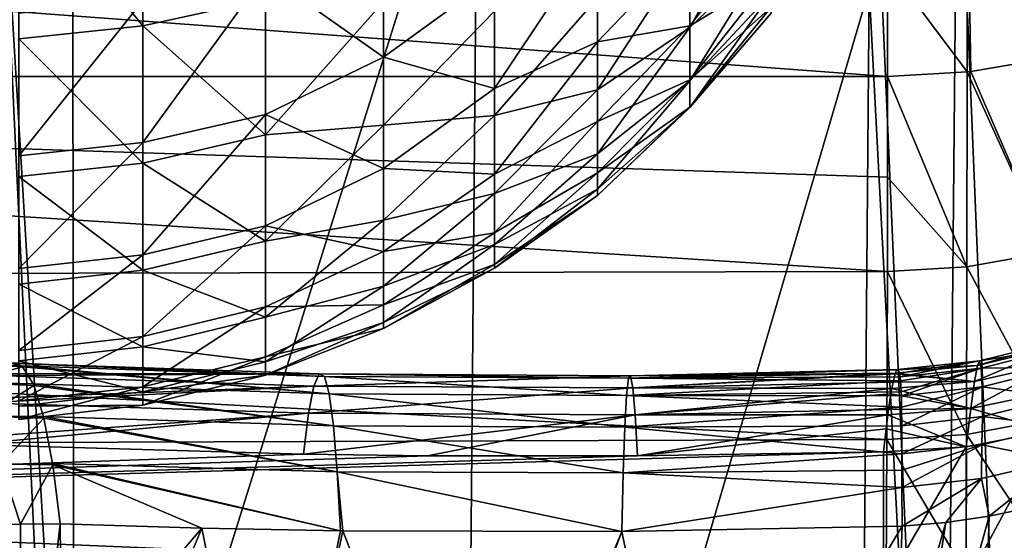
# Model space of a CAD drawing. Header units: metres. Extents: x -22 to 72, y -222 to 22.
# Tile 237 of 256: x 64.57 to 69.5, y -19.53 to -16.92. Entities that reach past the tile are written whole.
import ezdxf

# ---------------------------------------------------------------- set-up
doc = ezdxf.new("R2010")
doc.units = ezdxf.units.M
doc.layers.add('solid_509499_SW0002_01', color=7, linetype='CONTINUOUS')

msp = doc.modelspace()

# ---------------------------------------------------------------- linework, layer by layer
at = {"layer": 'solid_509499_SW0002_01'}
for points in [[(69.190331, -23.771902, 116.263138), (68.833664, -15.586576, 104.691223), (68.822372, -16.762787, 106.363914)], [(69.265678, -15.671681, 104.711929), (68.833664, -15.586576, 104.691223), (69.190331, -23.771902, 116.263138)], [(64.45636, -15.708315, 104.718361), (64.837799, -22.062777, 113.876381), (64.830643, -15.602813, 104.661674)], [(64.830643, -15.602813, 104.661674), (64.837799, -22.062777, 113.876381), (66.862045, -15.601653, 104.804047)], [(64.837799, -22.062777, 113.876381), (66.791405, -23.696112, 116.345337), (66.862045, -15.601653, 104.804047)], [(68.822372, -16.762787, 106.363914), (66.862045, -15.601653, 104.804047), (66.791405, -23.696112, 116.345337)], [(69.265678, -15.671681, 104.711929), (69.190331, -23.771902, 116.263138), (69.602638, -23.868196, 116.19825)], [(69.685043, -15.770763, 104.644653), (69.265678, -15.671681, 104.711929), (69.602638, -23.868196, 116.19825)], [(64.45636, -15.708315, 104.718361), (64.837654, -23.733, 116.26387), (64.837799, -22.062777, 113.876381)], [(64.46199, -23.803009, 116.271606), (64.837654, -23.733, 116.26387), (64.45636, -15.708315, 104.718361)], [(69.312187, -16.034084, 54.479965), (69.723587, -15.968783, 54.534119), (69.725456, -17.110849, 56.018856)], [(69.312187, -16.034084, 54.479965), (69.314064, -17.180368, 55.970177), (68.914673, -16.644348, 55.195091)], [(69.312187, -16.034084, 54.479965), (69.725456, -17.110849, 56.018856), (69.332298, -17.178318, 55.971611)], [(69.312187, -16.034084, 54.479965), (69.332298, -17.178318, 55.971611), (69.314064, -17.180368, 55.970177)], [(53.5, -16.053226, 54.461391), (68.915131, -17.202192, 55.954895), (53.5, -17.202192, 55.954895)], [(53.5, -16.053226, 54.461391), (68.914673, -16.644348, 55.195091), (68.915131, -17.202192, 55.954895)], [(65.183495, -16.118237, 77.778358), (65.183495, -16.949562, 76.253868), (64.561676, -16.179644, 77.815613)], [(65.183495, -16.118237, 77.778358), (65.798096, -16.813774, 76.187744), (65.183495, -16.949562, 76.253868)], [(65.183495, -16.949562, 76.253868), (64.561676, -17.014135, 76.285309), (64.561676, -16.179644, 77.815613)], [(68.330727, -16.216549, 72.720711), (67.92469, -16.95726, 71.787834), (67.92469, -16.556847, 73.269463)], [(68.330727, -16.216549, 72.720711), (68.330727, -16.564034, 71.300659), (67.92469, -16.95726, 71.787834)], [(66.388702, -17.105808, 61.023075), (66.388702, -16.407169, 59.509361), (65.798096, -16.688585, 59.56002)], [(66.945839, -16.702099, 60.836014), (66.388702, -16.407169, 59.509361), (66.388702, -17.105808, 61.023075)], [(68.330727, -16.420589, 64.04705), (67.92469, -16.544857, 62.693012), (67.92469, -16.948629, 64.173721)], [(68.330727, -16.700914, 65.481865), (68.330727, -16.420589, 64.04705), (67.92469, -16.948629, 64.173721)], [(67.460587, -16.490257, 61.283905), (66.945839, -16.702099, 60.836014), (66.945839, -17.263046, 62.319324)], [(67.460587, -17.029018, 62.799324), (67.460587, -16.490257, 61.283905), (66.945839, -17.263046, 62.319324)], [(67.92469, -16.544857, 62.693012), (67.460587, -16.490257, 61.283905), (67.460587, -17.029018, 62.799324)], [(67.92469, -16.948629, 64.173721), (67.92469, -16.544857, 62.693012), (67.460587, -17.029018, 62.799324)], [(67.92469, -16.556847, 73.269463), (67.460587, -17.270494, 72.33181), (67.460587, -16.809151, 73.872559)], [(67.92469, -16.556847, 73.269463), (67.92469, -16.95726, 71.787834), (67.460587, -17.270494, 72.33181)], [(68.330727, -16.564034, 71.300659), (67.92469, -17.225367, 70.276657), (67.92469, -16.95726, 71.787834)], [(68.330727, -16.564034, 71.300659), (68.330727, -16.787413, 69.855888), (67.92469, -17.225367, 70.276657)], [(69.314064, -17.180368, 55.970177), (68.915131, -17.202192, 55.954895), (68.914673, -16.644348, 55.195091)], [(65.183495, -17.534822, 61.075844), (65.798096, -17.394346, 61.131317), (65.798096, -16.688585, 59.56002)], [(65.183495, -17.534822, 61.075844), (65.798096, -16.688585, 59.56002), (65.183495, -16.82336, 59.491859)], [(66.388702, -17.105808, 61.023075), (65.798096, -16.688585, 59.56002), (65.798096, -17.394346, 61.131317)], [(66.945839, -17.263046, 62.319324), (66.945839, -16.702099, 60.836014), (66.388702, -17.105808, 61.023075)], [(68.330727, -16.700914, 65.481865), (67.92469, -16.948629, 64.173721), (67.92469, -17.22016, 65.684296)], [(68.330727, -16.856112, 66.935547), (68.330727, -16.700914, 65.481865), (67.92469, -17.22016, 65.684296)], [(68.778694, -21.97039, 113.787926), (68.822372, -16.762787, 106.363914), (66.791405, -23.696112, 116.345337)], [(69.190331, -23.771902, 116.263138), (68.822372, -16.762787, 106.363914), (68.778694, -21.97039, 113.787926)], [(65.183495, -16.82336, 59.491859), (64.561676, -16.887453, 59.459446), (64.561676, -17.601625, 61.049465)], [(65.183495, -17.534822, 61.075844), (65.183495, -16.82336, 59.491859), (64.561676, -17.601625, 61.049465)], [(65.183495, -16.949562, 76.253868), (65.798096, -16.813774, 76.187744), (65.798096, -17.495798, 74.605995)], [(66.388702, -16.828939, 75.62056), (65.798096, -17.495798, 74.605995), (65.798096, -16.813774, 76.187744)], [(67.460587, -16.809151, 73.872559), (66.945839, -17.398577, 73.250938), (66.945839, -16.874577, 74.747704)], [(67.460587, -16.809151, 73.872559), (67.460587, -17.270494, 72.33181), (66.945839, -17.398577, 73.250938)], [(68.330727, -16.787413, 69.855888), (67.92469, -17.35907, 68.747711), (67.92469, -17.225367, 70.276657)], [(68.330727, -16.787413, 69.855888), (68.330727, -16.885017, 68.397202), (67.92469, -17.35907, 68.747711)], [(66.388702, -16.828939, 75.62056), (66.388702, -17.447422, 74.072365), (65.798096, -17.495798, 74.605995)], [(66.945839, -16.874577, 74.747704), (66.388702, -17.447422, 74.072365), (66.388702, -16.828939, 75.62056)], [(66.945839, -16.874577, 74.747704), (66.945839, -17.398577, 73.250938), (66.388702, -17.447422, 74.072365)], [(68.330727, -16.856112, 66.935547), (67.92469, -17.22016, 65.684296), (67.92469, -17.35733, 67.212929)], [(68.330727, -16.885017, 68.397202), (68.330727, -16.856112, 66.935547), (67.92469, -17.35733, 67.212929)], [(68.330727, -16.885017, 68.397202), (67.92469, -17.35733, 67.212929), (67.92469, -17.35907, 68.747711)], [(65.183495, -16.949562, 76.253868), (65.183495, -17.637093, 74.659348), (64.561676, -17.014135, 76.285309)], [(65.183495, -16.949562, 76.253868), (65.798096, -17.495798, 74.605995), (65.183495, -17.637093, 74.659348)], [(67.92469, -16.948629, 64.173721), (67.460587, -17.029018, 62.799324), (67.460587, -17.428837, 64.357178)], [(67.92469, -17.22016, 65.684296), (67.92469, -16.948629, 64.173721), (67.460587, -17.428837, 64.357178)], [(67.92469, -16.95726, 71.787834), (67.460587, -17.590923, 70.755707), (67.460587, -17.270494, 72.33181)], [(67.92469, -16.95726, 71.787834), (67.92469, -17.225367, 70.276657), (67.460587, -17.590923, 70.755707)], [(65.183495, -17.637093, 74.659348), (64.561676, -17.704285, 74.684715), (64.561676, -17.014135, 76.285309)], [(67.460587, -17.029018, 62.799324), (66.945839, -17.263046, 62.319324), (66.945839, -17.692547, 63.845894)], [(67.460587, -17.428837, 64.357178), (67.460587, -17.029018, 62.799324), (66.945839, -17.692547, 63.845894)], [(66.388702, -17.665138, 62.593609), (66.388702, -17.105808, 61.023075), (65.798096, -17.394346, 61.131317)], [(66.945839, -17.263046, 62.319324), (66.388702, -17.105808, 61.023075), (66.388702, -17.665138, 62.593609)], [(69.332298, -17.178318, 55.971611), (69.725456, -17.110849, 56.018856), (69.723747, -18.084396, 57.546013)], [(68.914703, -17.708363, 56.712227), (53.5, -17.202192, 55.954895), (68.915131, -17.202192, 55.954895)], [(68.914703, -17.708363, 56.712227), (68.913612, -18.181244, 57.490841), (53.5, -17.202192, 55.954895)], [(53.5, -18.212656, 57.545376), (53.5, -17.202192, 55.954895), (68.913612, -18.181244, 57.490841)], [(67.92469, -17.22016, 65.684296), (67.460587, -17.428837, 64.357178), (67.460587, -17.686449, 65.944756)], [(67.92469, -17.35733, 67.212929), (67.92469, -17.22016, 65.684296), (67.460587, -17.686449, 65.944756)], [(69.312363, -18.157503, 57.50296), (68.914703, -17.708363, 56.712227), (68.915131, -17.202192, 55.954895)], [(69.312363, -18.157503, 57.50296), (68.915131, -17.202192, 55.954895), (69.314064, -17.180368, 55.970177)], [(69.312363, -18.157503, 57.50296), (69.314064, -17.180368, 55.970177), (69.723747, -18.084396, 57.546013)], [(69.314064, -17.180368, 55.970177), (69.332298, -17.178318, 55.971611), (69.723747, -18.084396, 57.546013)], [(66.945839, -17.692547, 63.845894), (66.945839, -17.263046, 62.319324), (66.388702, -17.665138, 62.593609)], [(67.92469, -17.225367, 70.276657), (67.460587, -17.767824, 69.157127), (67.460587, -17.590923, 70.755707)], [(67.92469, -17.225367, 70.276657), (67.92469, -17.35907, 68.747711), (67.460587, -17.767824, 69.157127)], [(67.460587, -17.270494, 72.33181), (66.945839, -17.790098, 71.714195), (66.945839, -17.398577, 73.250938)], [(67.460587, -17.270494, 72.33181), (67.460587, -17.590923, 70.755707), (66.945839, -17.790098, 71.714195)], [(67.92469, -17.35733, 67.212929), (67.460587, -17.686449, 65.944756), (67.460587, -17.799753, 67.549103)], [(67.92469, -17.35907, 68.747711), (67.92469, -17.35733, 67.212929), (67.460587, -17.799753, 67.549103)], [(67.92469, -17.35907, 68.747711), (67.460587, -17.799753, 67.549103), (67.460587, -17.767824, 69.157127)], [(65.183495, -18.097527, 62.718571), (65.798096, -17.952541, 62.760883), (65.798096, -17.394346, 61.131317)], [(65.183495, -18.097527, 62.718571), (65.798096, -17.394346, 61.131317), (65.183495, -17.534822, 61.075844)], [(66.388702, -17.665138, 62.593609), (65.798096, -17.394346, 61.131317), (65.798096, -17.952541, 62.760883)], [(66.945839, -17.398577, 73.250938), (66.388702, -17.923813, 72.474716), (66.388702, -17.447422, 74.072365)], [(66.945839, -17.398577, 73.250938), (66.945839, -17.790098, 71.714195), (66.388702, -17.923813, 72.474716)], [(66.388702, -17.447422, 74.072365), (65.798096, -18.029392, 72.968208), (65.798096, -17.495798, 74.605995)], [(66.388702, -17.447422, 74.072365), (66.388702, -17.923813, 72.474716), (65.798096, -18.029392, 72.968208)], [(67.460587, -17.428837, 64.357178), (66.945839, -17.692547, 63.845894), (66.945839, -17.987331, 65.404091)], [(67.460587, -17.686449, 65.944756), (67.460587, -17.428837, 64.357178), (66.945839, -17.987331, 65.404091)], [(65.183495, -17.637093, 74.659348), (65.798096, -17.495798, 74.605995), (65.798096, -18.029392, 72.968208)], [(65.183495, -17.534822, 61.075844), (64.561676, -17.601625, 61.049465), (64.561676, -18.166471, 62.698452)], [(65.183495, -18.097527, 62.718571), (65.183495, -17.534822, 61.075844), (64.561676, -18.166471, 62.698452)], [(67.460587, -17.590923, 70.755707), (66.945839, -18.046162, 70.149162), (66.945839, -17.790098, 71.714195)], [(67.460587, -17.590923, 70.755707), (67.460587, -17.767824, 69.157127), (66.945839, -18.046162, 70.149162)], [(65.183495, -17.637093, 74.659348), (65.183495, -18.174997, 73.008331), (64.561676, -17.704285, 74.684715)], [(65.183495, -17.637093, 74.659348), (65.798096, -18.029392, 72.968208), (65.183495, -18.174997, 73.008331)], [(65.183495, -18.174997, 73.008331), (64.561676, -18.24424, 73.027412), (64.561676, -17.704285, 74.684715)], [(66.388702, -18.080603, 64.208176), (66.388702, -17.665138, 62.593609), (65.798096, -17.952541, 62.760883)], [(66.945839, -17.692547, 63.845894), (66.388702, -17.665138, 62.593609), (66.388702, -18.080603, 64.208176)], [(66.945839, -17.987331, 65.404091), (66.945839, -17.692547, 63.845894), (66.388702, -18.080603, 64.208176)], [(67.460587, -17.686449, 65.944756), (66.945839, -17.987331, 65.404091), (66.945839, -18.145155, 66.982056)], [(67.460587, -17.799753, 67.549103), (67.460587, -17.686449, 65.944756), (66.945839, -18.145155, 66.982056)], [(69.312363, -18.157503, 57.50296), (68.913612, -18.181244, 57.490841), (68.914703, -17.708363, 56.712227)], [(66.945839, -17.790098, 71.714195), (66.388702, -18.254232, 70.84063), (66.388702, -17.923813, 72.474716)], [(66.945839, -17.790098, 71.714195), (66.945839, -18.046162, 70.149162), (66.388702, -18.254232, 70.84063)], [(67.460587, -17.767824, 69.157127), (66.945839, -18.164814, 68.567772), (66.945839, -18.046162, 70.149162)], [(67.460587, -17.767824, 69.157127), (67.460587, -17.799753, 67.549103), (66.945839, -18.164814, 68.567772)], [(67.460587, -17.799753, 67.549103), (66.945839, -18.145155, 66.982056), (66.945839, -18.164814, 68.567772)], [(65.183495, -18.506697, 64.406105), (65.798096, -18.358435, 64.434898), (65.798096, -17.952541, 62.760883)], [(65.183495, -18.506697, 64.406105), (65.798096, -17.952541, 62.760883), (65.183495, -18.097527, 62.718571)], [(66.388702, -17.923813, 72.474716), (65.798096, -18.410034, 71.288277), (65.798096, -18.029392, 72.968208)], [(66.388702, -17.923813, 72.474716), (66.388702, -18.254232, 70.84063), (65.798096, -18.410034, 71.288277)], [(66.388702, -18.080603, 64.208176), (65.798096, -17.952541, 62.760883), (65.798096, -18.358435, 64.434898)], [(66.945839, -17.987331, 65.404091), (66.388702, -18.080603, 64.208176), (66.388702, -18.34882, 65.853615)], [(66.945839, -18.145155, 66.982056), (66.945839, -17.987331, 65.404091), (66.388702, -18.34882, 65.853615)], [(65.183495, -18.174997, 73.008331), (65.798096, -18.029392, 72.968208), (65.798096, -18.410034, 71.288277)], [(66.945839, -18.046162, 70.149162), (66.388702, -18.435989, 69.183403), (66.388702, -18.254232, 70.84063)], [(66.945839, -18.046162, 70.149162), (66.945839, -18.164814, 68.567772), (66.388702, -18.435989, 69.183403)], [(65.183495, -18.097527, 62.718571), (64.561676, -18.166471, 62.698452), (64.561676, -18.577202, 64.39241)], [(65.183495, -18.506697, 64.406105), (65.183495, -18.097527, 62.718571), (64.561676, -18.577202, 64.39241)], [(66.388702, -18.34882, 65.853615), (66.388702, -18.080603, 64.208176), (65.798096, -18.358435, 64.434898)], [(69.312363, -18.157503, 57.50296), (69.723747, -18.084396, 57.546013), (69.721794, -18.921871, 59.152241)], [(66.945839, -18.145155, 66.982056), (66.388702, -18.34882, 65.853615), (66.388702, -18.467606, 67.516541)], [(66.945839, -18.164814, 68.567772), (66.945839, -18.145155, 66.982056), (66.388702, -18.467606, 67.516541)], [(69.310448, -18.998503, 59.115517), (68.913612, -18.181244, 57.490841), (69.312363, -18.157503, 57.50296)], [(69.310448, -18.998503, 59.115517), (69.312363, -18.157503, 57.50296), (69.721794, -18.921871, 59.152241)], [(53.5, -18.212656, 57.545376), (68.913612, -18.181244, 57.490841), (68.910706, -19.023542, 59.105911)], [(65.183495, -18.174997, 73.008331), (65.183495, -18.558714, 71.314827), (64.561676, -18.24424, 73.027412)], [(65.183495, -18.174997, 73.008331), (65.798096, -18.410034, 71.288277), (65.183495, -18.558714, 71.314827)], [(66.945839, -18.164814, 68.567772), (66.388702, -18.467606, 67.516541), (66.388702, -18.435989, 69.183403)], [(69.310448, -18.998503, 59.115517), (68.910706, -19.023542, 59.105911), (68.913612, -18.181244, 57.490841)], [(53.5, -19.076483, 59.220036), (53.5, -18.212656, 57.545376), (68.910706, -19.023542, 59.105911)], [(65.183495, -18.558714, 71.314827), (64.561676, -18.629416, 71.327461), (64.561676, -18.24424, 73.027412)], [(66.388702, -18.254232, 70.84063), (65.798096, -18.634493, 69.580444), (65.798096, -18.410034, 71.288277)], [(66.388702, -18.254232, 70.84063), (66.388702, -18.435989, 69.183403), (65.798096, -18.634493, 69.580444)], [(66.388702, -18.34882, 65.853615), (65.798096, -18.358435, 64.434898), (65.798096, -18.608583, 66.139153)], [(66.388702, -18.467606, 67.516541), (66.388702, -18.34882, 65.853615), (65.798096, -18.608583, 66.139153)], [(65.183495, -18.758865, 66.12413), (65.798096, -18.608583, 66.139153), (65.798096, -18.358435, 64.434898)], [(65.183495, -18.758865, 66.12413), (65.798096, -18.358435, 64.434898), (65.183495, -18.506697, 64.406105)], [(65.183495, -18.558714, 71.314827), (65.798096, -18.410034, 71.288277), (65.798096, -18.634493, 69.580444)], [(66.388702, -18.435989, 69.183403), (65.798096, -18.700863, 67.8592), (65.798096, -18.634493, 69.580444)], [(66.388702, -18.435989, 69.183403), (66.388702, -18.467606, 67.516541), (65.798096, -18.700863, 67.8592)], [(66.388702, -18.467606, 67.516541), (65.798096, -18.608583, 66.139153), (65.798096, -18.700863, 67.8592)], [(65.183495, -18.506697, 64.406105), (64.561676, -18.577202, 64.39241), (64.561676, -18.830332, 66.116982)], [(65.183495, -18.758865, 66.12413), (65.183495, -18.506697, 64.406105), (64.561676, -18.830332, 66.116982)], [(69.364693, -18.651709, 78.230095), (69.775635, -18.531078, 78.755127), (69.376137, -18.62925, 78.74585)], [(69.364693, -18.651709, 78.230095), (69.766823, -18.556139, 78.226967), (69.775635, -18.531078, 78.755127)], [(69.376137, -18.62925, 78.74585), (69.775635, -18.531078, 78.755127), (69.781258, -18.565937, 79.283104)], [(65.183495, -18.558714, 71.314827), (65.183495, -18.784985, 69.593208), (64.561676, -18.629416, 71.327461)], [(65.183495, -18.558714, 71.314827), (65.798096, -18.634493, 69.580444), (65.183495, -18.784985, 69.593208)], [(69.350113, -18.731976, 77.720413), (69.766823, -18.556139, 78.226967), (69.364693, -18.651709, 78.230095)], [(69.350113, -18.731976, 77.720413), (69.754944, -18.640486, 77.705429), (69.766823, -18.556139, 78.226967)], [(69.376137, -18.62925, 78.74585), (69.781258, -18.565937, 79.283104), (69.384277, -18.665121, 79.261086)], [(69.384277, -18.665121, 79.261086), (69.781258, -18.565937, 79.283104), (69.783546, -18.660585, 79.80397)], [(64.575768, -18.654402, 79.106598), (64.200768, -18.635063, 79.242302), (64.520363, -18.638523, 78.580994)], [(64.575768, -18.654402, 79.106598), (64.58049, -18.658777, 79.152794), (64.200768, -18.635063, 79.242302)], [(64.300819, -18.735552, 79.799843), (64.200768, -18.635063, 79.242302), (64.58049, -18.658777, 79.152794)], [(66.067169, -18.694403, 78.413544), (64.514244, -18.640505, 78.524666), (64.456856, -18.6917, 78.011681)], [(66.092628, -18.707373, 78.992195), (64.520363, -18.638523, 78.580994), (64.514244, -18.640505, 78.524666)], [(66.067169, -18.694403, 78.413544), (66.092628, -18.707373, 78.992195), (64.514244, -18.640505, 78.524666)], [(66.092628, -18.707373, 78.992195), (64.575768, -18.654402, 79.106598), (64.520363, -18.638523, 78.580994)], [(65.183495, -18.784985, 69.593208), (64.561676, -18.856548, 69.599274), (64.561676, -18.629416, 71.327461)], [(65.183495, -18.851891, 67.858063), (65.798096, -18.700863, 67.8592), (65.798096, -18.608583, 66.139153)], [(65.183495, -18.851891, 67.858063), (65.798096, -18.608583, 66.139153), (65.183495, -18.758865, 66.12413)], [(65.183495, -18.784985, 69.593208), (65.798096, -18.634493, 69.580444), (65.798096, -18.700863, 67.8592)], [(69.376137, -18.62925, 78.74585), (68.968048, -18.672926, 78.784904), (68.966949, -18.671825, 78.737495)], [(69.364693, -18.651709, 78.230095), (69.376137, -18.62925, 78.74585), (68.966949, -18.671825, 78.737495)], [(69.376137, -18.62925, 78.74585), (68.974266, -18.69109, 79.081184), (68.968048, -18.672926, 78.784904)], [(69.376137, -18.62925, 78.74585), (68.977211, -18.709709, 79.246162), (68.974266, -18.69109, 79.081184)], [(69.376137, -18.62925, 78.74585), (69.384277, -18.665121, 79.261086), (68.977211, -18.709709, 79.246162)], [(69.332588, -18.868839, 77.223221), (69.754944, -18.640486, 77.705429), (69.350113, -18.731976, 77.720413)], [(69.332588, -18.868839, 77.223221), (69.74015, -18.78277, 77.197098), (69.754944, -18.640486, 77.705429)], [(64.632866, -18.744045, 79.682205), (64.300819, -18.735552, 79.799843), (64.58049, -18.658777, 79.152794)], [(66.067169, -18.694403, 78.413544), (64.456856, -18.6917, 78.011681), (64.449326, -18.702587, 77.946259)], [(66.040344, -18.755939, 77.838097), (66.067169, -18.694403, 78.413544), (64.449326, -18.702587, 77.946259)], [(66.116287, -18.794636, 79.564445), (64.58049, -18.658777, 79.152794), (64.575768, -18.654402, 79.106598)], [(66.092628, -18.707373, 78.992195), (66.116287, -18.794636, 79.564445), (64.575768, -18.654402, 79.106598)], [(66.116287, -18.794636, 79.564445), (64.632866, -18.744045, 79.682205), (64.58049, -18.658777, 79.152794)], [(66.040344, -18.755939, 77.838097), (67.627197, -18.703564, 78.393188), (66.067169, -18.694403, 78.413544)], [(66.067169, -18.694403, 78.413544), (67.627197, -18.703564, 78.393188), (67.61644, -18.71615, 78.97081)], [(66.067169, -18.694403, 78.413544), (67.61644, -18.71615, 78.97081), (66.092628, -18.707373, 78.992195)], [(67.61644, -18.71615, 78.97081), (68.968048, -18.672926, 78.784904), (68.974266, -18.69109, 79.081184)], [(67.61644, -18.71615, 78.97081), (67.627197, -18.703564, 78.393188), (68.968048, -18.672926, 78.784904)], [(67.61644, -18.71615, 78.97081), (68.974266, -18.69109, 79.081184), (68.977211, -18.709709, 79.246162)], [(67.627197, -18.703564, 78.393188), (68.966949, -18.671825, 78.737495), (68.968048, -18.672926, 78.784904)], [(67.627197, -18.703564, 78.393188), (68.960663, -18.674217, 78.48774), (68.966949, -18.671825, 78.737495)], [(67.627197, -18.703564, 78.393188), (68.953262, -18.691345, 78.227859), (68.960663, -18.674217, 78.48774)], [(67.627197, -18.703564, 78.393188), (67.638535, -18.76511, 77.818741), (68.953262, -18.691345, 78.227859)], [(67.638535, -18.76511, 77.818741), (68.952141, -18.694992, 78.190994), (68.953262, -18.691345, 78.227859)], [(67.638535, -18.76511, 77.818741), (68.94252, -18.735201, 77.895958), (68.952141, -18.694992, 78.190994)], [(69.350113, -18.731976, 77.720413), (68.952141, -18.694992, 78.190994), (68.94252, -18.735201, 77.895958)], [(69.350113, -18.731976, 77.720413), (68.953262, -18.691345, 78.227859), (68.952141, -18.694992, 78.190994)], [(69.364693, -18.651709, 78.230095), (68.960663, -18.674217, 78.48774), (68.953262, -18.691345, 78.227859)], [(69.350113, -18.731976, 77.720413), (69.364693, -18.651709, 78.230095), (68.953262, -18.691345, 78.227859)], [(69.364693, -18.651709, 78.230095), (68.966949, -18.671825, 78.737495), (68.960663, -18.674217, 78.48774)], [(69.384277, -18.665121, 79.261086), (68.979263, -18.728586, 79.375259), (68.977211, -18.709709, 79.246162)], [(69.384277, -18.665121, 79.261086), (68.983002, -18.785208, 79.665863), (68.979263, -18.728586, 79.375259)], [(69.384277, -18.665121, 79.261086), (68.983818, -18.804661, 79.747276), (68.983002, -18.785208, 79.665863)], [(69.384277, -18.665121, 79.261086), (69.388916, -18.759109, 79.769096), (68.983818, -18.804661, 79.747276)], [(69.384277, -18.665121, 79.261086), (69.783546, -18.660585, 79.80397), (69.388916, -18.759109, 79.769096)], [(69.388916, -18.759109, 79.769096), (69.783546, -18.660585, 79.80397), (69.782333, -18.812639, 80.306778)], [(64.632866, -18.744045, 79.682205), (64.636261, -18.752132, 79.717735), (64.300819, -18.735552, 79.799843)], [(64.391205, -18.907188, 80.341446), (64.300819, -18.735552, 79.799843), (64.636261, -18.752132, 79.717735)], [(66.040344, -18.755939, 77.838097), (64.449326, -18.702587, 77.946259), (64.391014, -18.817438, 77.454155)], [(66.137764, -18.954746, 80.120827), (64.636261, -18.752132, 79.717735), (64.632866, -18.744045, 79.682205)], [(66.116287, -18.794636, 79.564445), (66.137764, -18.954746, 80.120827), (64.632866, -18.744045, 79.682205)], [(65.183495, -18.784985, 69.593208), (65.798096, -18.700863, 67.8592), (65.183495, -18.851891, 67.858063)], [(66.040344, -18.755939, 77.838097), (67.638535, -18.76511, 77.818741), (67.627197, -18.703564, 78.393188)], [(66.092628, -18.707373, 78.992195), (67.61644, -18.71615, 78.97081), (67.606438, -18.802664, 79.542061)], [(66.092628, -18.707373, 78.992195), (67.606438, -18.802664, 79.542061), (66.116287, -18.794636, 79.564445)], [(67.606438, -18.802664, 79.542061), (67.61644, -18.71615, 78.97081), (68.979263, -18.728586, 79.375259)], [(67.606438, -18.802664, 79.542061), (68.979263, -18.728586, 79.375259), (68.983002, -18.785208, 79.665863)], [(67.61644, -18.71615, 78.97081), (68.977211, -18.709709, 79.246162), (68.979263, -18.728586, 79.375259)], [(67.638535, -18.76511, 77.818741), (68.936371, -18.767881, 77.723717), (68.94252, -18.735201, 77.895958)], [(69.350113, -18.731976, 77.720413), (68.94252, -18.735201, 77.895958), (68.936371, -18.767881, 77.723717)], [(69.332588, -18.868839, 77.223221), (69.350113, -18.731976, 77.720413), (68.936371, -18.767881, 77.723717)], [(66.040344, -18.755939, 77.838097), (64.391014, -18.817438, 77.454155), (64.382111, -18.839602, 77.381165)], [(66.012589, -18.890965, 77.275383), (66.040344, -18.755939, 77.838097), (64.382111, -18.839602, 77.381165)], [(64.684555, -18.907917, 80.241753), (64.391205, -18.907188, 80.341446), (64.636261, -18.752132, 79.717735)], [(65.183495, -18.758865, 66.12413), (64.561676, -18.830332, 66.116982), (64.561676, -18.92371, 67.857521)], [(65.183495, -18.851891, 67.858063), (65.183495, -18.758865, 66.12413), (64.561676, -18.92371, 67.857521)], [(65.183495, -18.784985, 69.593208), (65.183495, -18.851891, 67.858063), (64.561676, -18.856548, 69.599274)], [(66.137764, -18.954746, 80.120827), (64.684555, -18.907917, 80.241753), (64.636261, -18.752132, 79.717735)], [(66.012589, -18.890965, 77.275383), (67.638535, -18.76511, 77.818741), (66.040344, -18.755939, 77.838097)], [(66.012589, -18.890965, 77.275383), (67.650261, -18.899776, 77.25692), (67.638535, -18.76511, 77.818741)], [(66.116287, -18.794636, 79.564445), (67.606438, -18.802664, 79.542061), (67.597351, -18.961676, 80.097527)], [(66.116287, -18.794636, 79.564445), (67.597351, -18.961676, 80.097527), (66.137764, -18.954746, 80.120827)], [(67.606438, -18.802664, 79.542061), (68.983002, -18.785208, 79.665863), (68.983818, -18.804661, 79.747276)], [(67.638535, -18.76511, 77.818741), (67.650261, -18.899776, 77.25692), (68.936371, -18.767881, 77.723717)], [(67.650261, -18.899776, 77.25692), (68.931854, -18.794685, 77.604004), (68.936371, -18.767881, 77.723717)], [(67.650261, -18.899776, 77.25692), (68.920181, -18.873194, 77.316444), (68.931854, -18.794685, 77.604004)], [(69.332588, -18.868839, 77.223221), (68.931854, -18.794685, 77.604004), (68.920181, -18.873194, 77.316444)], [(69.332588, -18.868839, 77.223221), (68.936371, -18.767881, 77.723717), (68.931854, -18.794685, 77.604004)], [(69.388916, -18.759109, 79.769096), (68.985428, -18.860661, 79.951721), (68.983818, -18.804661, 79.747276)], [(69.388916, -18.759109, 79.769096), (68.986511, -18.954571, 80.231606), (68.985428, -18.860661, 79.951721)], [(69.388916, -18.759109, 79.769096), (69.389793, -18.908709, 80.259048), (68.986511, -18.954571, 80.231606)], [(69.332588, -18.868839, 77.223221), (69.71949, -18.980434, 76.711624), (69.74015, -18.78277, 77.197098)], [(69.388916, -18.759109, 79.769096), (69.782333, -18.812639, 80.306778), (69.389793, -18.908709, 80.259048)], [(66.012589, -18.890965, 77.275383), (64.382111, -18.839602, 77.381165), (64.323906, -19.013685, 76.917534)], [(67.597351, -18.961676, 80.097527), (67.606438, -18.802664, 79.542061), (68.985428, -18.860661, 79.951721)], [(67.606438, -18.802664, 79.542061), (68.983818, -18.804661, 79.747276), (68.985428, -18.860661, 79.951721)], [(69.389793, -18.908709, 80.259048), (69.782333, -18.812639, 80.306778), (69.777779, -18.956848, 80.654572)], [(66.012589, -18.890965, 77.275383), (64.313736, -19.049229, 76.838943), (65.987396, -19.097286, 76.734627)], [(66.012589, -18.890965, 77.275383), (64.323906, -19.013685, 76.917534), (64.313736, -19.049229, 76.838943)], [(65.183495, -18.851891, 67.858063), (64.561676, -18.92371, 67.857521), (64.561676, -18.856548, 69.599274)], [(66.012589, -18.890965, 77.275383), (65.987396, -19.097286, 76.734627), (67.650261, -18.899776, 77.25692)], [(67.597351, -18.961676, 80.097527), (68.985428, -18.860661, 79.951721), (68.986511, -18.954571, 80.231606)], [(67.650261, -18.899776, 77.25692), (68.916496, -18.900375, 77.231323), (68.920181, -18.873194, 77.316444)], [(69.332588, -18.868839, 77.223221), (68.920181, -18.873194, 77.316444), (68.916496, -18.900375, 77.231323)], [(69.332588, -18.868839, 77.223221), (68.916496, -18.900375, 77.231323), (69.308701, -19.059576, 76.74778)], [(69.332588, -18.868839, 77.223221), (69.308701, -19.059576, 76.74778), (69.71949, -18.980434, 76.711624)], [(64.684555, -18.907917, 80.241753), (64.68676, -18.917063, 80.266579), (64.391205, -18.907188, 80.341446)], [(64.470451, -19.147167, 80.858253), (64.391205, -18.907188, 80.341446), (64.68676, -18.917063, 80.266579)], [(64.72998, -19.143246, 80.775772), (64.470451, -19.147167, 80.858253), (64.68676, -18.917063, 80.266579)], [(66.156693, -19.185047, 80.6521), (64.68676, -18.917063, 80.266579), (64.684555, -18.907917, 80.241753)], [(66.137764, -18.954746, 80.120827), (66.156693, -19.185047, 80.6521), (64.684555, -18.907917, 80.241753)], [(66.156693, -19.185047, 80.6521), (64.72998, -19.143246, 80.775772), (64.68676, -18.917063, 80.266579)], [(67.650261, -18.899776, 77.25692), (65.987396, -19.097286, 76.734627), (66.609657, -19.104925, 76.717903)], [(67.650261, -18.899776, 77.25692), (66.609657, -19.104925, 76.717903), (67.662216, -19.105339, 76.716995)], [(67.650261, -18.899776, 77.25692), (67.662216, -19.105339, 76.716995), (68.916496, -18.900375, 77.231323)], [(68.907539, -18.970388, 77.034554), (68.916496, -18.900375, 77.231323), (67.662216, -19.105339, 76.716995)], [(69.308701, -19.059576, 76.74778), (68.916496, -18.900375, 77.231323), (68.907539, -18.970388, 77.034554)], [(69.389793, -18.908709, 80.259048), (68.986298, -19.09514, 80.566872), (68.986511, -18.954571, 80.231606)], [(69.389793, -18.908709, 80.259048), (69.387527, -19.050312, 80.599487), (68.986298, -19.09514, 80.566872)], [(69.310448, -18.998503, 59.115517), (69.721794, -18.921871, 59.152241), (69.720634, -19.616852, 60.825176)], [(69.389793, -18.908709, 80.259048), (69.777779, -18.956848, 80.654572), (69.387527, -19.050312, 80.599487)], [(66.137764, -18.954746, 80.120827), (67.597351, -18.961676, 80.097527), (67.589333, -19.190565, 80.628059)], [(66.137764, -18.954746, 80.120827), (67.589333, -19.190565, 80.628059), (66.156693, -19.185047, 80.6521)], [(68.986298, -19.09514, 80.566872), (67.589333, -19.190565, 80.628059), (67.597351, -18.961676, 80.097527)], [(68.986298, -19.09514, 80.566872), (67.597351, -18.961676, 80.097527), (68.986511, -18.954571, 80.231606)], [(68.907539, -18.970388, 77.034554), (67.662216, -19.105339, 76.716995), (68.89399, -19.085819, 76.759651)], [(69.308701, -19.059576, 76.74778), (68.907539, -18.970388, 77.034554), (68.89399, -19.085819, 76.759651)], [(69.308563, -19.746185, 75.062851), (69.719383, -19.664297, 75.033768), (69.71949, -18.980434, 76.711624)], [(69.308701, -19.059576, 76.74778), (69.308563, -19.746185, 75.062851), (69.71949, -18.980434, 76.711624)], [(69.387527, -19.050312, 80.599487), (69.777779, -18.956848, 80.654572), (69.774483, -19.129255, 80.990486)], [(53.5, -19.076483, 59.220036), (68.910706, -19.023542, 59.105911), (68.907753, -19.722727, 60.787922)], [(69.309357, -19.696636, 60.795197), (68.907753, -19.722727, 60.787922), (68.910706, -19.023542, 59.105911)], [(69.309357, -19.696636, 60.795197), (68.910706, -19.023542, 59.105911), (69.310448, -18.998503, 59.115517)], [(69.309357, -19.696636, 60.795197), (69.310448, -18.998503, 59.115517), (69.720634, -19.616852, 60.825176)], [(53.5, -19.52916, 75.720879), (65.987396, -19.097286, 76.734627), (64.313736, -19.049229, 76.838943)], [(53.5, -19.786716, 60.965382), (53.5, -19.076483, 59.220036), (68.907753, -19.722727, 60.787922)], [(53.5, -19.52916, 75.720879), (68.89399, -19.085819, 76.759651), (67.662216, -19.105339, 76.716995)], [(53.5, -19.52916, 75.720879), (68.894646, -19.772955, 75.073212), (68.89399, -19.085819, 76.759651)], [(68.986298, -19.09514, 80.566872), (68.986534, -19.17692, 80.732864), (67.589333, -19.190565, 80.628059)], [(69.308701, -19.059576, 76.74778), (68.89399, -19.085819, 76.759651), (68.894646, -19.772955, 75.073212)], [(69.308701, -19.059576, 76.74778), (68.894646, -19.772955, 75.073212), (69.308563, -19.746185, 75.062851)], [(69.387527, -19.050312, 80.599487), (68.986534, -19.17692, 80.732864), (68.986298, -19.09514, 80.566872)], [(69.387527, -19.050312, 80.599487), (68.986893, -19.263798, 80.892494), (68.986534, -19.17692, 80.732864)], [(69.387527, -19.050312, 80.599487), (69.386261, -19.219601, 80.928368), (68.986893, -19.263798, 80.892494)], [(69.387527, -19.050312, 80.599487), (69.774483, -19.129255, 80.990486), (69.386261, -19.219601, 80.928368)], [(53.5, -19.52916, 75.720879), (66.609657, -19.104925, 76.717903), (65.987396, -19.097286, 76.734627)], [(53.5, -19.52916, 75.720879), (67.662216, -19.105339, 76.716995), (66.609657, -19.104925, 76.717903)], [(64.72998, -19.143246, 80.775772), (64.731163, -19.150871, 80.790359), (64.470451, -19.147167, 80.858253)], [(64.72998, -19.143246, 80.775772), (66.172806, -19.481684, 81.149406), (64.731163, -19.150871, 80.790359)], [(66.156693, -19.185047, 80.6521), (66.172806, -19.481684, 81.149406), (64.72998, -19.143246, 80.775772)], [(69.386261, -19.219601, 80.928368), (69.774483, -19.129255, 80.990486), (69.424408, -19.408201, 81.247581)], [(69.774483, -19.129255, 80.990486), (69.637932, -19.363619, 81.283607), (69.424408, -19.408201, 81.247581)], [(64.470451, -19.147167, 80.858253), (64.569588, -19.447515, 81.325623), (64.366615, -19.449465, 81.404594)], [(64.731163, -19.150871, 80.790359), (64.569588, -19.447515, 81.325623), (64.470451, -19.147167, 80.858253)], [(64.731163, -19.150871, 80.790359), (64.768356, -19.446047, 81.27523), (64.569588, -19.447515, 81.325623)], [(64.731163, -19.150871, 80.790359), (66.172806, -19.481684, 81.149406), (65.478844, -19.468105, 81.199013)], [(64.731163, -19.150871, 80.790359), (65.478844, -19.468105, 81.199013), (64.768356, -19.446047, 81.27523)], [(66.156693, -19.185047, 80.6521), (67.58252, -19.485527, 81.124847), (66.184319, -19.481844, 81.148788)], [(66.156693, -19.185047, 80.6521), (67.589333, -19.190565, 80.628059), (67.58252, -19.485527, 81.124847)], [(66.156693, -19.185047, 80.6521), (66.184319, -19.481844, 81.148788), (66.172806, -19.481684, 81.149406)], [(68.986893, -19.263798, 80.892494), (67.58252, -19.485527, 81.124847), (67.589333, -19.190565, 80.628059)], [(68.986534, -19.17692, 80.732864), (68.986893, -19.263798, 80.892494), (67.589333, -19.190565, 80.628059)], [(69.386261, -19.219601, 80.928368), (68.987663, -19.457785, 81.202454), (68.986893, -19.263798, 80.892494)], [(69.386261, -19.219601, 80.928368), (69.20726, -19.439646, 81.220482), (68.987663, -19.457785, 81.202454)], [(69.386261, -19.219601, 80.928368), (69.424408, -19.408201, 81.247581), (69.20726, -19.439646, 81.220482)], [(68.986893, -19.263798, 80.892494), (68.987663, -19.457785, 81.202454), (67.58252, -19.485527, 81.124847)], [(69.846664, -19.306141, 81.328369), (69.792732, -21.01836, 83.806885), (69.371368, -21.121346, 83.732666)], [(69.637932, -19.363619, 81.283607), (69.846664, -19.306141, 81.328369), (69.371368, -21.121346, 83.732666)], [(69.424408, -19.408201, 81.247581), (69.637932, -19.363619, 81.283607), (69.371368, -21.121346, 83.732666)], [(69.424408, -19.408201, 81.247581), (69.371368, -21.121346, 83.732666), (68.935982, -21.172472, 83.694237)], [(69.20726, -19.439646, 81.220482), (69.424408, -19.408201, 81.247581), (68.935982, -21.172472, 83.694237)], [(69.20726, -19.439646, 81.220482), (68.935982, -21.172472, 83.694237), (68.954887, -20.318703, 82.454475)], [(69.20726, -19.439646, 81.220482), (68.954887, -20.318703, 82.454475), (68.987663, -19.457785, 81.202454)], [(64.366615, -19.449465, 81.404594), (64.569588, -19.447515, 81.325623), (64.580399, -21.113449, 83.735123)], [(64.366615, -19.449465, 81.404594), (64.580399, -21.113449, 83.735123), (64.377548, -21.078657, 83.758926)], [(64.569588, -19.447515, 81.325623), (64.768356, -19.446047, 81.27523), (64.580399, -21.113449, 83.735123)], [(64.580399, -21.113449, 83.735123), (64.768356, -19.446047, 81.27523), (64.777512, -20.290789, 82.497719)], [(64.777512, -20.290789, 82.497719), (64.768356, -19.446047, 81.27523), (65.478844, -19.468105, 81.199013)], [(64.777512, -20.290789, 82.497719), (65.478844, -19.468105, 81.199013), (64.785805, -21.135807, 83.71991)], [(65.478844, -19.468105, 81.199013), (65.821754, -21.197962, 83.676392), (64.785805, -21.135807, 83.71991)], [(65.478844, -19.468105, 81.199013), (66.172806, -19.481684, 81.149406), (65.821754, -21.197962, 83.676392)], [(66.172806, -19.481684, 81.149406), (66.184319, -19.481844, 81.148788), (65.821754, -21.197962, 83.676392)], [(66.184319, -19.481844, 81.148788), (66.859962, -21.22481, 83.657593), (65.821754, -21.197962, 83.676392)], [(66.184319, -19.481844, 81.148788), (67.58252, -19.485527, 81.124847), (66.859962, -21.22481, 83.657593)], [(67.58252, -19.485527, 81.124847), (66.932289, -21.225365, 83.657204), (66.859962, -21.22481, 83.657593)], [(67.58252, -19.485527, 81.124847), (67.934784, -21.215376, 83.6642), (66.932289, -21.225365, 83.657204)], [(67.58252, -19.485527, 81.124847), (68.987663, -19.457785, 81.202454), (67.934784, -21.215376, 83.6642)], [(68.987663, -19.457785, 81.202454), (68.954887, -20.318703, 82.454475), (67.934784, -21.215376, 83.6642)], [(53.5, -19.52916, 75.720879), (53.5, -20.142633, 73.939217), (68.894646, -19.772955, 75.073212)]]:
    msp.add_3dface(points, dxfattribs=at)

doc.saveas('drawing.dxf')
